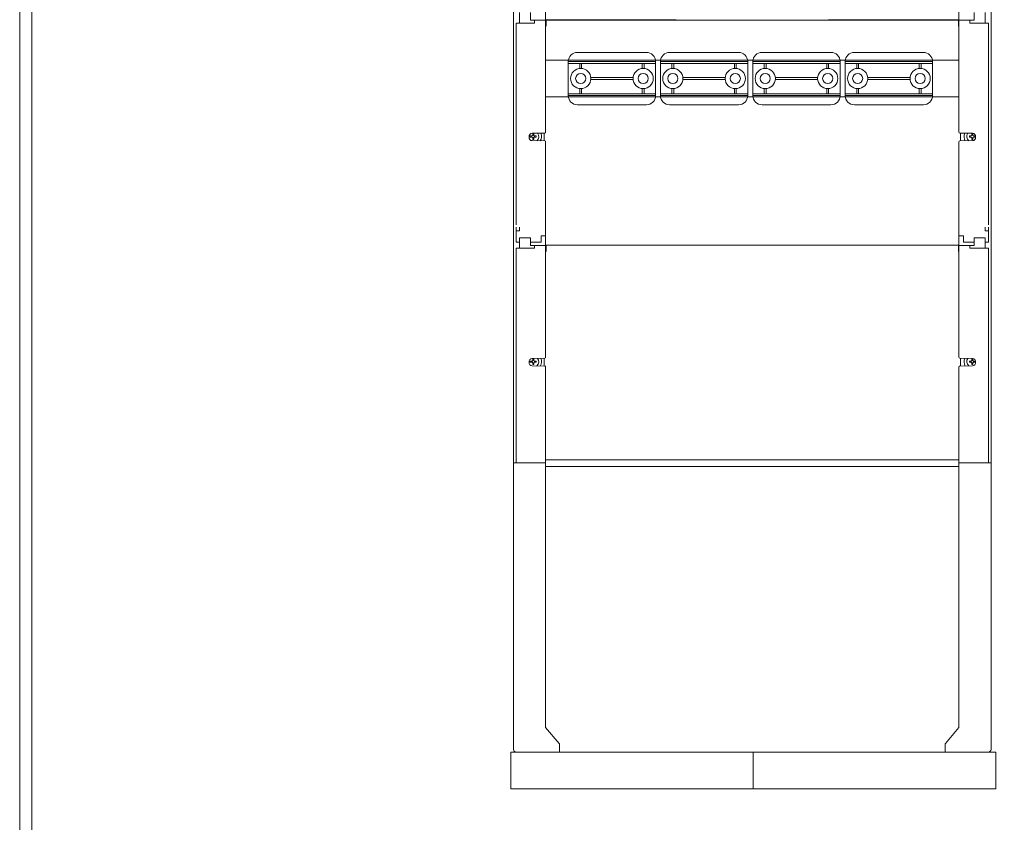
# Model space of a CAD drawing. Header units: centimetres. Extents: x -4572 to 125430, y -27163 to 73697.
# Tile 9 of 44: x 97579 to 98651, y -18971 to -18097. Entities that reach past the tile are written whole.
import ezdxf

# ---------------------------------------------------------------- set-up
doc = ezdxf.new("R2010")
doc.units = ezdxf.units.CM
doc.header["$MEASUREMENT"] = 0
doc.layers.add('kontur', color=7, linetype='Continuous')

# ---------------------------------------------------------------- blocks, each defined once
blk = doc.blocks.new('dehgserth')
at = {"lineweight": 0}
for p, q in [((12512.3, 8637.3), (12437.3, 8637.3)), ((12427.3, 8627.3), (12427.3, 8590.3)), ((12522.3, 8627.3), (12427.3, 8627.3)), ((12522.3, 8625.3), (12427.3, 8625.3)), ((12439.8, 8619.8), (12439.8, 8625.3)), ((12441.8, 8619.8), (12441.8, 8625.3)), ((12507.8, 8619.8), (12507.8, 8625.3)), ((12509.8, 8619.8), (12509.8, 8625.3)), ((12522.3, 8590.3), (12522.3, 8627.3)), ((12451.8, 8609.8), (12497.8, 8609.8)), ((12451.8, 8607.8), (12497.8, 8607.8)), ((12439.8, 8597.8), (12439.8, 8592.3)), ((12441.8, 8597.8), (12441.8, 8592.3)), ((12507.8, 8597.8), (12507.8, 8592.3)), ((12509.8, 8597.8), (12509.8, 8592.3)), ((12427.3, 8592.3), (12522.3, 8592.3)), ((12427.3, 8590.3), (12522.3, 8590.3)), ((12437.3, 8580.3), (12512.3, 8580.3))]:
    blk.add_line(p, q, dxfattribs=at)
for centre, radius in [((12440.8, 8608.8), 11), ((12508.8, 8608.8), 11), ((12440.8, 8608.8), 5.5), ((12508.8, 8608.8), 5.5)]:
    blk.add_circle(centre, radius, dxfattribs=at)
for centre, start, end in [((12437.3, 8627.3), 90, 180), ((12512.3, 8627.3), 0, 90), ((12437.3, 8590.3), 180, 270), ((12512.3, 8590.3), 270, 0)]:
    blk.add_arc(centre, 10, start, end, dxfattribs=at)
blk = doc.blocks.new('q3tr3rfg2')
at = {"lineweight": 0}
for p, q in [((43695, 1425.2), (43695, 1435.7)), ((43695, 1425.7), (43702.2, 1425.7)), ((43702.2, 1425.7), (43790, 1425.7)), ((43837.2, 1425.7), (43790, 1425.7)), ((44002.8, 1425.7), (44050, 1425.7)), ((44137.8, 1425.7), (44050, 1425.7)), ((44145, 1425.7), (44137.8, 1425.7)), ((44145, 1425.2), (44145, 1435.7)), ((43695, 1425.6), (43695.4, 1425.6)), ((43695, 1424.2), (43695, 1425.2)), ((43695.5, 1425.5), (43695.4, 1425.6)), ((43695.5, 1425.5), (43695.5, 1425.5)), ((43695.5, 1425.5), (43695.5, 1425.5)), ((43695.5, 1425.4), (43695.5, 1425.5)), ((43695.5, 1425.5), (43707.9, 1425.5)), ((43695.5, 1425.4), (43695.5, 1425.4)), ((43695.5, 1425.3), (43695.5, 1425.4)), ((43695.5, 1425.2), (43695.5, 1425.3)), ((43695.5, 1425.1), (43695.5, 1425.2)), ((43695.5, 1425), (43695.5, 1425.1)), ((43695.5, 1418.7), (43695.5, 1425)), ((43707.9, 1425.5), (44002.8, 1425.5)), ((44132.1, 1425.5), (44002.8, 1425.5)), ((44144.5, 1425.5), (44132.1, 1425.5)), ((44144.5, 1425.5), (44144.6, 1425.6)), ((44144.5, 1425.5), (44144.5, 1425.5)), ((44144.5, 1425.5), (44144.5, 1425.5)), ((44144.5, 1425.4), (44144.5, 1425.5)), ((44144.5, 1425.4), (44144.5, 1425.4)), ((44144.5, 1425.3), (44144.5, 1425.4)), ((44144.5, 1425.2), (44144.5, 1425.3)), ((44144.5, 1425.1), (44144.5, 1425.2)), ((44144.5, 1425), (44144.5, 1425.1)), ((44144.5, 1418.7), (44144.5, 1425)), ((44145, 1425.6), (44144.6, 1425.6)), ((44145, 1424.2), (44145, 1425.2)), ((43695, 1180.1), (43695, 1190.6)), ((44145, 1180.1), (44145, 1190.6)), ((43695, 1180.6), (43702.2, 1180.6)), ((43695, 1180.5), (43695.4, 1180.5)), ((43695, 1179.1), (43695, 1180.1)), ((43695.5, 1180.4), (43695.4, 1180.5)), ((43695.5, 1180.4), (43695.5, 1180.4)), ((43695.5, 1180.4), (43695.5, 1180.4)), ((43695.5, 1180.3), (43695.5, 1180.4)), ((43695.5, 1180.4), (43707.9, 1180.4)), ((43695.5, 1180.3), (43695.5, 1180.3)), ((43695.5, 1180.2), (43695.5, 1180.3)), ((43695.5, 1180.1), (43695.5, 1180.2)), ((43695.5, 1180), (43695.5, 1180.1)), ((43695.5, 1179.9), (43695.5, 1180)), ((43695.5, 1173.6), (43695.5, 1179.9)), ((43702.2, 1180.6), (44002.8, 1180.6)), ((43707.9, 1180.4), (43832.6, 1180.4)), ((43837.2, 1180.6), (43790, 1180.6)), ((44002.8, 1180.6), (44050, 1180.6)), ((44132.1, 1180.4), (44002.8, 1180.4)), ((44137.8, 1180.6), (44050, 1180.6)), ((44144.5, 1180.4), (44132.1, 1180.4)), ((44145, 1180.6), (44137.8, 1180.6)), ((44144.5, 1180.4), (44144.6, 1180.5)), ((44144.5, 1180.4), (44144.5, 1180.4)), ((44144.5, 1180.4), (44144.5, 1180.4)), ((44144.5, 1180.3), (44144.5, 1180.4)), ((44144.5, 1180.3), (44144.5, 1180.3)), ((44144.5, 1180.2), (44144.5, 1180.3)), ((44144.5, 1180.1), (44144.5, 1180.2)), ((44144.5, 1180), (44144.5, 1180.1)), ((44144.5, 1179.9), (44144.5, 1180)), ((44144.5, 1173.6), (44144.5, 1179.9)), ((44145, 1180.5), (44144.6, 1180.5)), ((44145, 1179.1), (44145, 1180.1)), ((43695, 946.6), (44002.8, 946.6)), ((43695, 944.6), (43695, 943.6)), ((44145, 946.6), (44002.8, 946.6)), ((44145, 944.6), (44145, 944)), ((43695, 939.6), (44002.8, 939.6)), ((44145, 939.6), (44002.8, 939.6))]:
    blk.add_line(p, q, dxfattribs=at)
at = {"layer": 'kontur', "color": 7, "lineweight": 0}
for p, q in [((43660, 944.6), (43660, 1669.7)), ((44180, 943.6), (44180, 1669.7)), ((43666.5, 1433.7), (43666.5, 1423.2)), ((43678.5, 1433.7), (43678.5, 1425.2)), ((43695, 1425.2), (43695, 1435.7)), ((44145, 1425.2), (44145, 1435.7)), ((44161.5, 1433.7), (44161.5, 1425.2)), ((44173.5, 1433.7), (44173.5, 1423.2)), ((43666.5, 1422.2), (43663, 1422.2)), ((43663, 1202.7), (43663, 1422.2)), ((43666.5, 1423.2), (43666.5, 1422.2)), ((43666.5, 1422.1), (43683, 1422.1)), ((43678.5, 1425.2), (43683, 1425.2)), ((43683, 1425.2), (43695, 1425.2)), ((43683, 1425.2), (43683, 1422.1)), ((43695, 1424.2), (43695, 1425.2)), ((43695, 1303.5), (43695, 1424.2)), ((44157, 1425.2), (44145, 1425.2)), ((44145, 1424.2), (44145, 1425.2)), ((44145, 1303.5), (44145, 1424.2)), ((44161.5, 1425.2), (44157, 1425.2)), ((44157, 1425.2), (44157, 1422.1)), ((44173.5, 1422.1), (44157, 1422.1)), ((44173.5, 1423.2), (44173.5, 1422.2)), ((44173.5, 1422.2), (44177, 1422.2)), ((44177, 1202.7), (44177, 1422.2)), ((43678.3, 1299.2), (43678.3, 1299.3)), ((43678.3, 1299.3), (43680.3, 1299.3)), ((43678.3, 1299), (43678.3, 1299.2)), ((43678.3, 1298.9), (43678.3, 1299)), ((43678.3, 1298.7), (43678.3, 1298.9)), ((43678.3, 1298.6), (43678.3, 1298.7)), ((43678.3, 1298.4), (43678.3, 1298.6)), ((43678.3, 1298.3), (43678.3, 1298.4)), ((43678.3, 1298.1), (43678.3, 1298.3)), ((43678.3, 1298.1), (43680.3, 1298.1)), ((43680, 1298.1), (43680, 1299.3)), ((43680.3, 1299.3), (43680.9, 1299.9)), ((43680.9, 1297.5), (43680.3, 1298.1)), ((43694, 1302.5), (43680.5, 1302.2)), ((43680.9, 1302), (43681.1, 1302)), ((43680.9, 1302), (43680.9, 1299.9)), ((43680.9, 1300.2), (43682.1, 1300.2)), ((43680.9, 1295.5), (43680.9, 1297.5)), ((43682.1, 1297.2), (43680.9, 1297.2)), ((43681.1, 1302), (43681.2, 1302)), ((43681.2, 1302), (43681.4, 1302)), ((43681.4, 1302), (43681.5, 1302)), ((43681.5, 1302), (43681.7, 1302)), ((43681.7, 1302), (43681.8, 1302)), ((43681.8, 1302), (43682, 1302)), ((43682, 1302), (43682.1, 1302)), ((43682.1, 1302), (43682.1, 1299.9)), ((43682.1, 1299.9), (43682.7, 1299.3)), ((43682.7, 1298.1), (43682.1, 1297.5)), ((43682.1, 1295.5), (43682.1, 1297.5)), ((43684.7, 1299.3), (43682.7, 1299.3)), ((43682.7, 1298.1), (43684.7, 1298.1)), ((43683, 1299.3), (43683, 1298.1)), ((43684.7, 1299.3), (43684.7, 1299.2)), ((43684.7, 1299.2), (43684.7, 1299)), ((43684.7, 1299), (43684.7, 1298.9)), ((43684.7, 1298.9), (43684.7, 1298.7)), ((43684.7, 1298.7), (43684.7, 1298.6)), ((43684.7, 1298.6), (43684.7, 1298.4)), ((43684.7, 1298.4), (43684.7, 1298.3)), ((43684.7, 1298.3), (43684.7, 1298.1)), ((43693.5, 1294), (43693.5, 1302.5)), ((44146, 1302.5), (44159.6, 1302.2)), ((44146.5, 1294), (44146.5, 1302.5)), ((44156.3, 1299.3), (44156.3, 1299.2)), ((44156.3, 1299.3), (44158.3, 1299.3)), ((44156.3, 1299.2), (44156.3, 1299)), ((44156.3, 1299), (44156.3, 1298.9)), ((44156.3, 1298.9), (44156.3, 1298.7)), ((44156.3, 1298.7), (44156.3, 1298.6)), ((44156.3, 1298.6), (44156.3, 1298.4)), ((44156.3, 1298.4), (44156.3, 1298.3)), ((44156.3, 1298.3), (44156.3, 1298.1)), ((44158.3, 1298.1), (44156.3, 1298.1)), ((44158, 1299.3), (44158, 1298.1)), ((44158.9, 1299.9), (44158.3, 1299.3)), ((44158.3, 1298.1), (44158.9, 1297.5)), ((44159.1, 1302), (44158.9, 1302)), ((44158.9, 1302), (44158.9, 1299.9)), ((44160.1, 1300.2), (44158.9, 1300.2)), ((44158.9, 1295.5), (44158.9, 1297.5)), ((44158.9, 1297.2), (44160.1, 1297.2)), ((44159.2, 1302), (44159.1, 1302)), ((44159.4, 1302), (44159.2, 1302)), ((44159.5, 1302), (44159.4, 1302)), ((44159.7, 1302), (44159.5, 1302)), ((44159.8, 1302), (44159.7, 1302)), ((44160, 1302), (44159.8, 1302)), ((44160.1, 1302), (44160, 1302)), ((44160.1, 1302), (44160.1, 1299.9)), ((44160.7, 1299.3), (44160.1, 1299.9)), ((44160.1, 1297.5), (44160.7, 1298.1)), ((44160.1, 1295.5), (44160.1, 1297.5)), ((44162.7, 1299.3), (44160.7, 1299.3)), ((44162.7, 1298.1), (44160.7, 1298.1)), ((44161, 1298.1), (44161, 1299.3)), ((44162.7, 1299.2), (44162.7, 1299.3)), ((44162.7, 1299), (44162.7, 1299.2)), ((44162.7, 1298.9), (44162.7, 1299)), ((44162.7, 1298.7), (44162.7, 1298.9)), ((44162.7, 1298.6), (44162.7, 1298.7)), ((44162.7, 1298.4), (44162.7, 1298.6)), ((44162.7, 1298.3), (44162.7, 1298.4)), ((44162.7, 1298.1), (44162.7, 1298.3)), ((43694, 1294), (43680.5, 1294.2)), ((43681.1, 1295.5), (43680.9, 1295.5)), ((43681.2, 1295.5), (43681.1, 1295.5)), ((43681.4, 1295.5), (43681.2, 1295.5)), ((43681.5, 1295.5), (43681.4, 1295.5)), ((43681.7, 1295.5), (43681.5, 1295.5)), ((43681.8, 1295.5), (43681.7, 1295.5)), ((43682, 1295.5), (43681.8, 1295.5)), ((43682.1, 1295.5), (43682, 1295.5)), ((43695, 1189.7), (43695, 1293)), ((44145, 1189.7), (44145, 1293)), ((44146, 1294), (44159.6, 1294.2)), ((44158.9, 1295.5), (44159.1, 1295.5)), ((44159.1, 1295.5), (44159.2, 1295.5)), ((44159.2, 1295.5), (44159.4, 1295.5)), ((44159.4, 1295.5), (44159.5, 1295.5)), ((44159.5, 1295.5), (44159.7, 1295.5)), ((44159.7, 1295.5), (44159.8, 1295.5)), ((44159.8, 1295.5), (44160, 1295.5)), ((44160, 1295.5), (44160.1, 1295.5)), ((43663, 1196.1), (43663, 1200.1)), ((43663, 1183.6), (43663, 1196.1)), ((43666.5, 1196.1), (43663, 1196.1)), ((43666.5, 1196.1), (43666.5, 1200.1)), ((43690, 1190.6), (43690, 1183.6)), ((43690, 1190.6), (43695, 1190.6)), ((43695, 1180.1), (43695, 1190.6)), ((44145, 1180.1), (44145, 1190.6)), ((44150, 1190.6), (44145, 1190.6)), ((44150, 1190.6), (44150, 1183.6)), ((44173.5, 1196.1), (44173.5, 1200.1)), ((44173.5, 1196.1), (44177, 1196.1)), ((44177, 1196.1), (44177, 1200.1)), ((44177, 1183.6), (44177, 1196.1)), ((43663, 1183.6), (43666.5, 1183.6)), ((43666.5, 1188.6), (43678.5, 1188.6)), ((43666.5, 1188.6), (43666.5, 1178.1)), ((43678.5, 1188.6), (43678.5, 1180.1)), ((43678.5, 1183.6), (43690, 1183.6)), ((43678.5, 1180.1), (43683, 1180.1)), ((43683, 1180.1), (43695, 1180.1)), ((43683, 1180.1), (43683, 1177)), ((43695, 1179.1), (43695, 1180.1)), ((43695, 1058.4), (43695, 1179.1)), ((44157, 1180.1), (44145, 1180.1)), ((44145, 1179.1), (44145, 1180.1)), ((44145, 1058.4), (44145, 1179.1)), ((44161.5, 1183.6), (44150, 1183.6)), ((44161.5, 1180.1), (44157, 1180.1)), ((44157, 1180.1), (44157, 1177)), ((44173.5, 1188.6), (44161.5, 1188.6)), ((44161.5, 1188.6), (44161.5, 1180.1)), ((44173.5, 1188.6), (44173.5, 1178.1)), ((44177, 1183.6), (44173.5, 1183.6)), ((43666.5, 1177.1), (43663, 1177.1)), ((43663, 957.6), (43663, 1177.1)), ((43666.5, 1178.1), (43666.5, 1177.1)), ((43666.5, 1177), (43683, 1177)), ((44173.5, 1177), (44157, 1177)), ((44173.5, 1178.1), (44173.5, 1177.1)), ((44173.5, 1177.1), (44177, 1177.1)), ((44177, 957.6), (44177, 1177.1)), ((43678.3, 1054.1), (43678.3, 1054.2)), ((43678.3, 1054.2), (43680.3, 1054.2)), ((43678.3, 1053.9), (43678.3, 1054.1)), ((43678.3, 1053.8), (43678.3, 1053.9)), ((43678.3, 1053.6), (43678.3, 1053.8)), ((43678.3, 1053.5), (43678.3, 1053.6)), ((43678.3, 1053.3), (43678.3, 1053.5)), ((43678.3, 1053.2), (43678.3, 1053.3)), ((43678.3, 1053), (43678.3, 1053.2)), ((43678.3, 1053), (43680.3, 1053)), ((43680, 1053), (43680, 1054.2)), ((43680.3, 1054.2), (43680.9, 1054.8)), ((43680.9, 1052.4), (43680.3, 1053)), ((43694, 1057.4), (43680.5, 1057.1)), ((43680.9, 1056.8), (43681.1, 1056.8)), ((43680.9, 1056.8), (43680.9, 1054.8)), ((43680.9, 1055.1), (43682.1, 1055.1)), ((43680.9, 1050.4), (43680.9, 1052.4)), ((43682.1, 1052.1), (43680.9, 1052.1)), ((43681.1, 1056.8), (43681.2, 1056.8)), ((43681.2, 1056.8), (43681.4, 1056.8)), ((43681.4, 1056.8), (43681.5, 1056.8)), ((43681.5, 1056.8), (43681.7, 1056.8)), ((43681.7, 1056.8), (43681.8, 1056.8)), ((43681.8, 1056.8), (43682, 1056.8)), ((43682, 1056.8), (43682.1, 1056.8)), ((43682.1, 1056.8), (43682.1, 1054.8)), ((43682.1, 1054.8), (43682.7, 1054.2)), ((43682.7, 1053), (43682.1, 1052.4)), ((43682.1, 1050.4), (43682.1, 1052.4)), ((43684.7, 1054.2), (43682.7, 1054.2)), ((43682.7, 1053), (43684.7, 1053)), ((43683, 1054.2), (43683, 1053)), ((43684.7, 1054.2), (43684.7, 1054.1)), ((43684.7, 1054.1), (43684.7, 1053.9)), ((43684.7, 1053.9), (43684.7, 1053.8)), ((43684.7, 1053.8), (43684.7, 1053.6)), ((43684.7, 1053.6), (43684.7, 1053.5)), ((43684.7, 1053.5), (43684.7, 1053.3)), ((43684.7, 1053.3), (43684.7, 1053.2)), ((43684.7, 1053.2), (43684.7, 1053)), ((43693.5, 1048.9), (43693.5, 1057.3)), ((44146, 1057.4), (44159.6, 1057.1)), ((44146.5, 1048.9), (44146.5, 1057.3)), ((44156.3, 1054.2), (44156.3, 1054.1)), ((44156.3, 1054.2), (44158.3, 1054.2)), ((44156.3, 1054.1), (44156.3, 1053.9)), ((44156.3, 1053.9), (44156.3, 1053.8)), ((44156.3, 1053.8), (44156.3, 1053.6)), ((44156.3, 1053.6), (44156.3, 1053.5)), ((44156.3, 1053.5), (44156.3, 1053.3)), ((44156.3, 1053.3), (44156.3, 1053.2)), ((44156.3, 1053.2), (44156.3, 1053)), ((44158.3, 1053), (44156.3, 1053)), ((44158, 1054.2), (44158, 1053)), ((44158.9, 1054.8), (44158.3, 1054.2)), ((44158.3, 1053), (44158.9, 1052.4)), ((44159.1, 1056.8), (44158.9, 1056.8)), ((44158.9, 1056.8), (44158.9, 1054.8)), ((44160.1, 1055.1), (44158.9, 1055.1)), ((44158.9, 1050.4), (44158.9, 1052.4)), ((44158.9, 1052.1), (44160.1, 1052.1)), ((44159.2, 1056.8), (44159.1, 1056.8)), ((44159.4, 1056.8), (44159.2, 1056.8)), ((44159.5, 1056.8), (44159.4, 1056.8)), ((44159.7, 1056.8), (44159.5, 1056.8)), ((44159.8, 1056.8), (44159.7, 1056.8)), ((44160, 1056.8), (44159.8, 1056.8)), ((44160.1, 1056.8), (44160, 1056.8)), ((44160.1, 1056.8), (44160.1, 1054.8)), ((44160.7, 1054.2), (44160.1, 1054.8)), ((44160.1, 1052.4), (44160.7, 1053)), ((44160.1, 1050.4), (44160.1, 1052.4)), ((44162.7, 1054.2), (44160.7, 1054.2)), ((44162.7, 1053), (44160.7, 1053)), ((44161, 1053), (44161, 1054.2)), ((44162.7, 1054.1), (44162.7, 1054.2)), ((44162.7, 1053.9), (44162.7, 1054.1)), ((44162.7, 1053.8), (44162.7, 1053.9)), ((44162.7, 1053.6), (44162.7, 1053.8)), ((44162.7, 1053.5), (44162.7, 1053.6)), ((44162.7, 1053.3), (44162.7, 1053.5)), ((44162.7, 1053.2), (44162.7, 1053.3)), ((44162.7, 1053), (44162.7, 1053.2)), ((43694, 1048.9), (43680.5, 1049.1)), ((43681.1, 1050.4), (43680.9, 1050.4)), ((43681.2, 1050.4), (43681.1, 1050.4)), ((43681.4, 1050.4), (43681.2, 1050.4)), ((43681.5, 1050.4), (43681.4, 1050.4)), ((43681.7, 1050.4), (43681.5, 1050.4)), ((43681.8, 1050.4), (43681.7, 1050.4)), ((43682, 1050.4), (43681.8, 1050.4)), ((43682.1, 1050.4), (43682, 1050.4)), ((43695, 944.6), (43695, 1047.9)), ((44145, 944.6), (44145, 1047.9)), ((44146, 1048.9), (44159.6, 1049.1)), ((44158.9, 1050.4), (44159.1, 1050.4)), ((44159.1, 1050.4), (44159.2, 1050.4)), ((44159.2, 1050.4), (44159.4, 1050.4)), ((44159.4, 1050.4), (44159.5, 1050.4)), ((44159.5, 1050.4), (44159.7, 1050.4)), ((44159.7, 1050.4), (44159.8, 1050.4)), ((44159.8, 1050.4), (44160, 1050.4)), ((44160, 1050.4), (44160.1, 1050.4)), ((43663, 953.6), (43663, 957.6)), ((44177, 953.6), (44177, 957.6)), ((43660, 943.6), (43660, 944.6)), ((43660, 942.6), (43660, 943.6)), ((43660, 943.6), (43661, 943.6)), ((43661, 943.6), (43663, 943.6)), ((43663, 944.6), (43663, 953.6)), ((43663, 944.6), (43663, 943.6)), ((43663, 943.6), (43663, 943.6)), ((43695, 943.6), (43663, 943.6)), ((43695, 944.6), (43695, 943.6)), ((43695, 881.8), (43695, 943.6)), ((44145, 944.6), (44145, 944)), ((44177, 943.6), (44145, 943.6)), ((44145, 881.8), (44145, 943.6)), ((44177, 944.6), (44177, 953.6)), ((44177, 944.6), (44177, 943.6)), ((44177, 943.6), (44177, 943.6)), ((44179, 943.6), (44177, 943.6)), ((44180, 943.6), (44179, 943.6)), ((44180, 944.4), (44180, 944.6)), ((44180, 944.1), (44180, 944.2)), ((44180, 943.6), (44180, 943.9)), ((44180, 942.6), (44180, 943.6)), ((43660, 939.6), (43660, 942.6)), ((43660, 881.8), (43660, 939.6)), ((44180, 939.6), (44180, 942.6)), ((44180, 881.8), (44180, 939.6)), ((43660, 880.9), (43660, 881.8)), ((43660, 655.2), (43660, 880.9)), ((43695, 881.8), (43695, 655.6)), ((44145, 881.8), (44145, 655.6)), ((44180, 880.9), (44180, 881.8)), ((44180, 655.2), (44180, 880.9)), ((43660, 654.3), (43660, 655.2)), ((43660, 632.6), (43660, 654.3)), ((43695, 655.6), (43709.8, 638)), ((44145, 655.6), (44130.3, 638)), ((44180, 654.3), (44180, 655.2)), ((44180, 632.6), (44180, 654.3)), ((43660, 631.6), (43660, 632.6)), ((43710, 637.7), (43709.8, 638)), ((43710, 637.4), (43710, 637.7)), ((43710, 637.4), (43710, 628.6)), ((44130, 637.4), (44130.1, 637.7)), ((44130, 637.4), (44130, 628.6)), ((44130.1, 637.7), (44130.3, 638)), ((44180, 631.6), (44180, 632.6)), ((43657, 588.6), (43657, 628.6)), ((43731, 628.6), (43657, 628.6)), ((43718, 628.6), (43662, 628.6)), ((43663, 628.6), (43915, 628.6)), ((43710, 631.6), (43710, 631.6)), ((43921, 628.6), (43915, 628.6)), ((43921, 588.6), (43921, 628.6)), ((43921, 628.6), (43927, 628.6)), ((43921, 588.6), (43921, 628.6)), ((44179, 628.6), (43927, 628.6)), ((44110, 628.6), (44179, 628.6)), ((44123, 628.6), (44179, 628.6)), ((44130, 631.6), (44130, 631.6)), ((44185, 628.6), (44179, 628.6)), ((44185, 628.6), (44179, 628.6)), ((44185, 588.6), (44185, 628.6)), ((43657, 588.6), (43663, 588.6)), ((43663, 588.6), (43915, 588.6)), ((43921, 588.6), (43915, 588.6)), ((43921, 588.6), (43927, 588.6)), ((44179, 588.6), (43927, 588.6)), ((44185, 588.6), (44179, 588.6))]:
    blk.add_line(p, q, dxfattribs=at)
for centre, radius, start, end in [((43680.5, 1298.7), 3.5, 91, 188.2132), ((43680.5, 1297.7), 3.5, 171.7868, 269), ((43681.5, 1298.7), 6, 310.0703, 36.8898), ((43681.5, 1298.7), 9, 328.2039, 24.0054), ((43694, 1303.5), 1, 271, 0), ((44146, 1303.5), 1, 180, 269), ((44159.5, 1298.7), 9, 156.1146, 211.9687), ((44159.5, 1298.7), 6, 143.3147, 229.5953), ((44159.5, 1298.7), 3.5, 351.7868, 89), ((44159.5, 1297.7), 3.5, 271, 8.2132), ((43694, 1293), 1, 0, 89), ((44146, 1293), 1, 91, 180), ((43680.5, 1053.6), 3.5, 91, 188.2132), ((43680.5, 1052.6), 3.5, 171.7868, 269), ((43681.5, 1053.6), 6, 310.0703, 36.8898), ((43681.5, 1053.6), 9, 328.2039, 24.0054), ((43694, 1058.4), 1, 271, 0), ((44146, 1058.4), 1, 180, 269), ((44159.5, 1053.6), 9, 156.1146, 211.9687), ((44159.5, 1053.6), 6, 143.3147, 229.5953), ((44159.5, 1053.6), 3.5, 351.7868, 89), ((44159.5, 1052.6), 3.5, 271, 8.2132), ((43694, 1047.9), 1, 0, 89), ((44146, 1047.9), 1, 91, 180), ((43620.7, 944.4), 39.3, 358.9066, 0.363), ((44219.4, 944.4), 39.3, 179.637, 181.0934), ((44229.4, 944.3), 49.4, 179.9859, 180.7719), ((43663, 631.6), 3, 180, 270), ((44177, 631.6), 3, 270, 0)]:
    blk.add_arc(centre, radius, start, end, dxfattribs=at)

msp = doc.modelspace()

# ---------------------------------------------------------------- linework, layer by layer
at = {"lineweight": 0}
for p, q in [((97591.8, -16614.9, 1125), (97591.8, -20223.9, 1125)), ((98151.3, -18141.3, 1125), (98601.3, -18141.3, 1125)), ((98151.3, -18181.3, 1125), (98601.3, -18181.3, 1125))]:
    msp.add_line(p, q, dxfattribs=at)
at = {"lineweight": 0, "elevation": 1125}
msp.add_lwpolyline([(97578.8, -16601.8), (97578.8, -20236.9), (100314.8, -20236.9), (100314.8, -16601.8)], close=True, dxfattribs=at)

# ---------------------------------------------------------------- block references
at = {"lineweight": 0}
for name, p in [('q3tr3rfg2', (54456.3, -19523.3, 1125)), ('dehgserth', (85748.7, -26770.3, 1110)), ('dehgserth', (85849, -26770.3, 1110)), ('dehgserth', (85949.6, -26770.3, 1110)), ('dehgserth', (86050.2, -26770.3, 1110))]:
    msp.add_blockref(name, p, dxfattribs=at)

doc.saveas('drawing.dxf')
